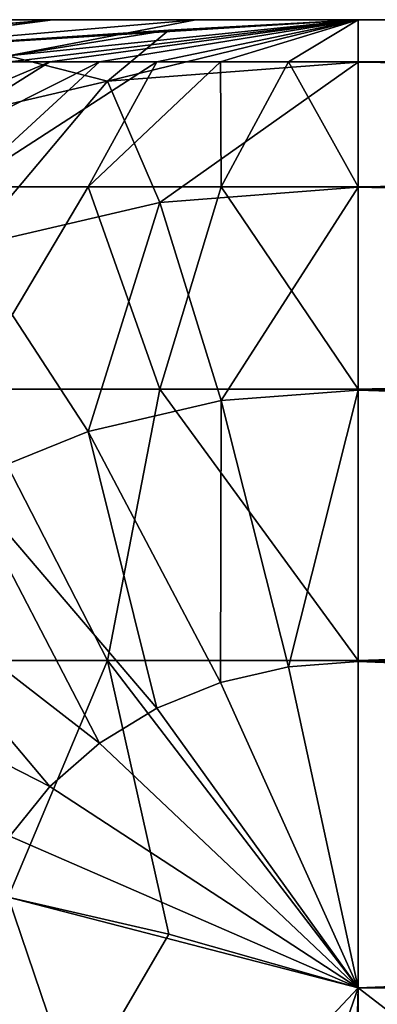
# Model space of a CAD drawing. Header units: millimetres. Extents: x -168 to 168, y -6 to 84.
# Tile 86 of 256: x -166.503 to -166.318, y 59.322 to 59.83. Entities that reach past the tile are written whole.
import ezdxf

# ---------------------------------------------------------------- set-up
doc = ezdxf.new("R2010")
doc.units = ezdxf.units.MM
doc.header["$LTSCALE"] = 65.185185
for name, color, linetype in [('687', 7, 'CONTINUOUS'), ('688', 7, 'CONTINUOUS'), ('689', 7, 'CONTINUOUS'), ('691', 7, 'CONTINUOUS'), ('692', 7, 'CONTINUOUS'), ('700', 7, 'CONTINUOUS'), ('701', 7, 'CONTINUOUS'), ('702', 7, 'CONTINUOUS'), ('711', 7, 'CONTINUOUS'), ('712', 7, 'CONTINUOUS'), ('721', 7, 'CONTINUOUS'), ('722', 7, 'CONTINUOUS'), ('723', 7, 'CONTINUOUS'), ('725', 7, 'CONTINUOUS'), ('726', 7, 'CONTINUOUS'), ('734', 7, 'CONTINUOUS'), ('735', 7, 'CONTINUOUS'), ('736', 7, 'CONTINUOUS'), ('745', 7, 'CONTINUOUS'), ('746', 7, 'CONTINUOUS')]:
    doc.layers.add(name, color=color, linetype=linetype)

msp = doc.modelspace()

# ---------------------------------------------------------------- linework, layer by layer
at = {"layer": '687', "linetype": 'Continuous'}
for points in [[(-162, 59.80827, -102.86947), (-162, 59.83013, -103.07735), (-166.32814, 59.80841, -102.87005), (-162, 59.80827, -102.86947)], [(-166.32814, 59.80841, -102.87005), (-162, 59.83013, -103.07735), (-166.32814, 59.83013, -103.07735), (-166.32814, 59.80841, -102.87005)], [(-166.32814, 59.74384, -102.671), (-162, 59.80827, -102.86947), (-166.32814, 59.80841, -102.87005), (-166.32814, 59.74384, -102.671)], [(-162, 59.74365, -102.67057), (-162, 59.80827, -102.86947), (-166.32814, 59.74384, -102.671), (-162, 59.74365, -102.67057)], [(-166.32814, 59.63927, -102.48973), (-162, 59.74365, -102.67057), (-166.32814, 59.74384, -102.671), (-166.32814, 59.63927, -102.48973)], [(-162, 59.63917, -102.48961), (-162, 59.74365, -102.67057), (-166.32814, 59.63927, -102.48973), (-162, 59.63917, -102.48961)], [(-166.32814, 59.49926, -102.33421), (-162, 59.63917, -102.48961), (-166.32814, 59.63927, -102.48973), (-166.32814, 59.49926, -102.33421)], [(-162, 59.49923, -102.33419), (-162, 59.63917, -102.48961), (-166.32814, 59.49926, -102.33421), (-162, 59.49923, -102.33419)], [(-166.32814, 59.33013, -102.21132), (-162, 59.49923, -102.33419), (-166.32814, 59.49926, -102.33421), (-166.32814, 59.33013, -102.21132)], [(-162, 59.33013, -102.21132), (-162, 59.49923, -102.33419), (-166.32814, 59.33013, -102.21132), (-162, 59.33013, -102.21132)]]:
    msp.add_3dface(points, dxfattribs=at)
at = {"layer": '688', "linetype": 'Continuous'}
for points in [[(-166.54722, 59.83013, -104.1465), (-166.48652, 59.83013, -103.70732), (-166.54604, 59.83013, -105.86463), (-166.54722, 59.83013, -104.1465)], [(-166.54604, 59.83013, -105.86463), (-166.48652, 59.83013, -103.70732), (-166.48588, 59.83013, -106.29635), (-166.54604, 59.83013, -105.86463)], [(-166.48652, 59.83013, -103.70732), (-166.41199, 59.83013, -103.35547), (-166.48588, 59.83013, -106.29635), (-166.48652, 59.83013, -103.70732)], [(-166.48588, 59.83013, -106.29635), (-166.41199, 59.83013, -103.35547), (-166.41195, 59.83013, -106.64467), (-166.48588, 59.83013, -106.29635)], [(-166.41199, 59.83013, -103.35547), (-166.32814, 59.83013, -103.07735), (-166.41195, 59.83013, -106.64467), (-166.41199, 59.83013, -103.35547)], [(-166.41195, 59.83013, -106.64467), (-166.32814, 59.83013, -103.07735), (-166.32814, 59.83013, -106.92265), (-166.41195, 59.83013, -106.64467)], [(-162, 59.83013, -103.07735), (-162, 59.83013, -106.92265), (-166.32814, 59.83013, -106.92265), (-162, 59.83013, -103.07735)], [(-166.32814, 59.83013, -103.07735), (-162, 59.83013, -103.07735), (-166.32814, 59.83013, -106.92265), (-166.32814, 59.83013, -103.07735)]]:
    msp.add_3dface(points, dxfattribs=at)
at = {"layer": '689', "linetype": 'Continuous'}
for points in [[(-166.54604, 59.83013, -105.86463), (-166.48588, 59.83013, -106.29635), (-166.70739, 59.81153, -106.12429), (-166.54604, 59.83013, -105.86463)], [(-166.70739, 59.81153, -106.12429), (-166.48588, 59.83013, -106.29635), (-166.6283, 59.81153, -106.56473), (-166.70739, 59.81153, -106.12429)], [(-166.48652, 59.83013, -103.70732), (-166.54722, 59.83013, -104.1465), (-166.70739, 59.81153, -103.87572), (-166.48652, 59.83013, -103.70732)], [(-166.6283, 59.81153, -103.43527), (-166.48652, 59.83013, -103.70732), (-166.70739, 59.81153, -103.87572), (-166.6283, 59.81153, -103.43527)], [(-166.48588, 59.83013, -106.29635), (-166.41195, 59.83013, -106.64467), (-166.6283, 59.81153, -106.56473), (-166.48588, 59.83013, -106.29635)], [(-166.41195, 59.83013, -106.64467), (-166.32814, 59.83013, -106.92265), (-166.6283, 59.81153, -106.56473), (-166.41195, 59.83013, -106.64467)], [(-166.6283, 59.81153, -106.56473), (-166.32814, 59.83013, -106.92265), (-166.42599, 59.8247, -106.95787), (-166.6283, 59.81153, -106.56473)], [(-166.41199, 59.83013, -103.35547), (-166.48652, 59.83013, -103.70732), (-166.6283, 59.81153, -103.43527), (-166.41199, 59.83013, -103.35547)], [(-166.50889, 59.81151, -103.01241), (-166.41199, 59.83013, -103.35547), (-166.6283, 59.81153, -103.43527), (-166.50889, 59.81151, -103.01241)], [(-166.32814, 59.83013, -103.07735), (-166.41199, 59.83013, -103.35547), (-166.50889, 59.81151, -103.01241), (-166.32814, 59.83013, -103.07735)], [(-166.50894, 59.8115, -106.98757), (-166.6283, 59.81153, -106.56473), (-166.42599, 59.8247, -106.95787), (-166.50894, 59.8115, -106.98757)]]:
    msp.add_3dface(points, dxfattribs=at)
at = {"layer": '691', "linetype": 'Continuous'}
for points in [[(-166.6283, 59.01086, -107.95153), (-166.50889, 59.37706, -107.74008), (-166.41169, 59.09027, -107.92716), (-166.6283, 59.01086, -107.95153)], [(-166.50889, 59.37706, -107.74008), (-166.32814, 59.33013, -107.78868), (-166.41169, 59.09027, -107.92716), (-166.50889, 59.37706, -107.74008)]]:
    msp.add_3dface(points, dxfattribs=at)
at = {"layer": '692', "linetype": 'Continuous'}
for points in [[(-166.32814, 59.33013, -107.78868), (-166.32814, 56, -109.71132), (-166.41176, 56.24008, -109.57272), (-166.32814, 59.33013, -107.78868)], [(-166.32814, 59.33013, -107.78868), (-166.41176, 56.24008, -109.57272), (-166.41169, 59.09027, -107.92716), (-166.32814, 59.33013, -107.78868)], [(-162, 59.33013, -107.78868), (-162, 56, -109.71132), (-166.32814, 56, -109.71132), (-162, 59.33013, -107.78868)], [(-166.32814, 59.33013, -107.78868), (-162, 59.33013, -107.78868), (-166.32814, 56, -109.71132), (-166.32814, 59.33013, -107.78868)]]:
    msp.add_3dface(points, dxfattribs=at)
at = {"layer": '700', "linetype": 'Continuous'}
for points in [[(-166.32814, 56, -100.28868), (-166.32814, 59.33013, -102.21132), (-166.41138, 59.09134, -102.07346), (-166.32814, 56, -100.28868)], [(-162, 56, -100.28868), (-162, 59.33013, -102.21132), (-166.32814, 59.33013, -102.21132), (-162, 56, -100.28868)], [(-162, 56, -100.28868), (-166.32814, 59.33013, -102.21132), (-166.32814, 56, -100.28868), (-162, 56, -100.28868)]]:
    msp.add_3dface(points, dxfattribs=at)
at = {"layer": '701', "linetype": 'Continuous'}
for points in [[(-166.50895, 59.37704, -102.25992), (-166.62832, 59.01086, -102.04848), (-166.42599, 59.35791, -102.23363), (-166.50895, 59.37704, -102.25992)], [(-166.62832, 59.01086, -102.04848), (-166.32814, 59.33013, -102.21132), (-166.42599, 59.35791, -102.23363), (-166.62832, 59.01086, -102.04848)], [(-166.41138, 59.09134, -102.07346), (-166.32814, 59.33013, -102.21132), (-166.62832, 59.01086, -102.04848), (-166.41138, 59.09134, -102.07346)]]:
    msp.add_3dface(points, dxfattribs=at)
at = {"layer": '702', "linetype": 'Continuous'}
for points in [[(-166.32814, 59.83013, -103.07735), (-166.50889, 59.81151, -103.01241), (-166.50803, 59.80841, -102.97434), (-166.32814, 59.83013, -103.07735)], [(-166.48733, 59.80841, -102.94457), (-166.32814, 59.83013, -103.07735), (-166.50803, 59.80841, -102.97434), (-166.48733, 59.80841, -102.94457)], [(-166.46176, 59.80841, -102.91887), (-166.32814, 59.83013, -103.07735), (-166.48733, 59.80841, -102.94457), (-166.46176, 59.80841, -102.91887)], [(-166.43211, 59.80841, -102.89801), (-166.32814, 59.83013, -103.07735), (-166.46176, 59.80841, -102.91887), (-166.43211, 59.80841, -102.89801)], [(-166.39927, 59.80841, -102.88264), (-166.32814, 59.83013, -103.07735), (-166.43211, 59.80841, -102.89801), (-166.39927, 59.80841, -102.88264)], [(-166.36426, 59.80841, -102.87322), (-166.32814, 59.83013, -103.07735), (-166.39927, 59.80841, -102.88264), (-166.36426, 59.80841, -102.87322)], [(-166.32814, 59.80841, -102.87005), (-166.32814, 59.83013, -103.07735), (-166.36426, 59.80841, -102.87322), (-166.32814, 59.80841, -102.87005)], [(-166.48733, 59.80841, -102.94457), (-166.50803, 59.80841, -102.97434), (-166.6402, 59.74384, -102.81708), (-166.48733, 59.80841, -102.94457)], [(-166.59008, 59.74384, -102.76669), (-166.48733, 59.80841, -102.94457), (-166.6402, 59.74384, -102.81708), (-166.59008, 59.74384, -102.76669)], [(-166.46176, 59.80841, -102.91887), (-166.48733, 59.80841, -102.94457), (-166.59008, 59.74384, -102.76669), (-166.46176, 59.80841, -102.91887)], [(-166.53194, 59.74384, -102.7258), (-166.46176, 59.80841, -102.91887), (-166.59008, 59.74384, -102.76669), (-166.53194, 59.74384, -102.7258)], [(-166.46757, 59.74384, -102.69567), (-166.43211, 59.80841, -102.89801), (-166.53194, 59.74384, -102.7258), (-166.46757, 59.74384, -102.69567)], [(-166.43211, 59.80841, -102.89801), (-166.46176, 59.80841, -102.91887), (-166.53194, 59.74384, -102.7258), (-166.43211, 59.80841, -102.89801)], [(-166.39894, 59.74384, -102.67721), (-166.39927, 59.80841, -102.88264), (-166.46757, 59.74384, -102.69567), (-166.39894, 59.74384, -102.67721)], [(-166.39927, 59.80841, -102.88264), (-166.43211, 59.80841, -102.89801), (-166.46757, 59.74384, -102.69567), (-166.39927, 59.80841, -102.88264)], [(-166.36426, 59.80841, -102.87322), (-166.39927, 59.80841, -102.88264), (-166.39894, 59.74384, -102.67721), (-166.36426, 59.80841, -102.87322)], [(-166.32814, 59.74384, -102.671), (-166.36426, 59.80841, -102.87322), (-166.39894, 59.74384, -102.67721), (-166.32814, 59.74384, -102.671)], [(-166.32814, 59.74384, -102.671), (-166.32814, 59.80841, -102.87005), (-166.36426, 59.80841, -102.87322), (-166.32814, 59.74384, -102.671)], [(-166.46757, 59.74384, -102.69567), (-166.53194, 59.74384, -102.7258), (-166.52977, 59.63927, -102.52541), (-166.46757, 59.74384, -102.69567)], [(-166.43052, 59.63927, -102.49872), (-166.46757, 59.74384, -102.69567), (-166.52977, 59.63927, -102.52541), (-166.43052, 59.63927, -102.49872)], [(-166.39894, 59.74384, -102.67721), (-166.46757, 59.74384, -102.69567), (-166.43052, 59.63927, -102.49872), (-166.39894, 59.74384, -102.67721)], [(-166.32814, 59.63927, -102.48973), (-166.39894, 59.74384, -102.67721), (-166.43052, 59.63927, -102.49872), (-166.32814, 59.63927, -102.48973)], [(-166.32814, 59.63927, -102.48973), (-166.32814, 59.74384, -102.671), (-166.39894, 59.74384, -102.67721), (-166.32814, 59.63927, -102.48973)], [(-166.45762, 59.49926, -102.34557), (-166.52977, 59.63927, -102.52541), (-166.58314, 59.49926, -102.37933), (-166.45762, 59.49926, -102.34557)], [(-166.43052, 59.63927, -102.49872), (-166.52977, 59.63927, -102.52541), (-166.45762, 59.49926, -102.34557), (-166.43052, 59.63927, -102.49872)], [(-166.32814, 59.49926, -102.33421), (-166.43052, 59.63927, -102.49872), (-166.45762, 59.49926, -102.34557), (-166.32814, 59.49926, -102.33421)], [(-166.32814, 59.49926, -102.33421), (-166.32814, 59.63927, -102.48973), (-166.43052, 59.63927, -102.49872), (-166.32814, 59.49926, -102.33421)], [(-166.50895, 59.37704, -102.25992), (-166.45762, 59.49926, -102.34557), (-166.58314, 59.49926, -102.37933), (-166.50895, 59.37704, -102.25992)], [(-166.50895, 59.37704, -102.25992), (-166.42599, 59.35791, -102.23363), (-166.45762, 59.49926, -102.34557), (-166.50895, 59.37704, -102.25992)], [(-166.42599, 59.35791, -102.23363), (-166.32814, 59.33013, -102.21132), (-166.45762, 59.49926, -102.34557), (-166.42599, 59.35791, -102.23363)], [(-166.32814, 59.33013, -102.21132), (-166.32814, 59.49926, -102.33421), (-166.45762, 59.49926, -102.34557), (-166.32814, 59.33013, -102.21132)]]:
    msp.add_3dface(points, dxfattribs=at)
at = {"layer": '711', "linetype": 'Continuous'}
for points in [[(-166.32814, 59.83013, -106.92265), (-162, 59.80827, -107.13053), (-166.32814, 59.80827, -107.13056), (-166.32814, 59.83013, -106.92265)], [(-162, 59.83013, -106.92265), (-162, 59.80827, -107.13053), (-166.32814, 59.83013, -106.92265), (-162, 59.83013, -106.92265)], [(-166.32814, 59.80827, -107.13056), (-162, 59.74365, -107.32943), (-166.32814, 59.74359, -107.32958), (-166.32814, 59.80827, -107.13056)], [(-162, 59.80827, -107.13053), (-162, 59.74365, -107.32943), (-166.32814, 59.80827, -107.13056), (-162, 59.80827, -107.13053)], [(-162, 59.74365, -107.32943), (-162, 59.63917, -107.51039), (-166.32814, 59.74359, -107.32958), (-162, 59.74365, -107.32943)], [(-166.32814, 59.74359, -107.32958), (-162, 59.63917, -107.51039), (-166.32814, 59.6389, -107.51077), (-166.32814, 59.74359, -107.32958)], [(-162, 59.63917, -107.51039), (-162, 59.49923, -107.66581), (-166.32814, 59.6389, -107.51077), (-162, 59.63917, -107.51039)], [(-166.32814, 59.6389, -107.51077), (-162, 59.49923, -107.66581), (-166.32814, 59.49879, -107.66621), (-166.32814, 59.6389, -107.51077)], [(-162, 59.49923, -107.66581), (-162, 59.33013, -107.78868), (-166.32814, 59.49879, -107.66621), (-162, 59.49923, -107.66581)], [(-162, 59.33013, -107.78868), (-166.32814, 59.33013, -107.78868), (-166.32814, 59.49879, -107.66621), (-162, 59.33013, -107.78868)]]:
    msp.add_3dface(points, dxfattribs=at)
at = {"layer": '712', "linetype": 'Continuous'}
for points in [[(-166.42599, 59.8247, -106.95787), (-166.32814, 59.83013, -106.92265), (-166.45762, 59.79843, -107.13625), (-166.42599, 59.8247, -106.95787)], [(-166.32814, 59.83013, -106.92265), (-166.32814, 59.80827, -107.13056), (-166.45762, 59.79843, -107.13625), (-166.32814, 59.83013, -106.92265)], [(-166.50894, 59.8115, -106.98757), (-166.42599, 59.8247, -106.95787), (-166.45762, 59.79843, -107.13625), (-166.50894, 59.8115, -106.98757)], [(-166.50894, 59.8115, -106.98757), (-166.45762, 59.79843, -107.13625), (-166.58314, 59.7692, -107.15312), (-166.50894, 59.8115, -106.98757)], [(-166.32814, 59.80827, -107.13056), (-166.43052, 59.7358, -107.33407), (-166.45762, 59.79843, -107.13625), (-166.32814, 59.80827, -107.13056)], [(-166.32814, 59.80827, -107.13056), (-166.32814, 59.74359, -107.32958), (-166.43052, 59.7358, -107.33407), (-166.32814, 59.80827, -107.13056)], [(-166.45762, 59.79843, -107.13625), (-166.52977, 59.71269, -107.34742), (-166.58314, 59.7692, -107.15312), (-166.45762, 59.79843, -107.13625)], [(-166.43052, 59.7358, -107.33407), (-166.52977, 59.71269, -107.34742), (-166.45762, 59.79843, -107.13625), (-166.43052, 59.7358, -107.33407)], [(-166.32814, 59.74359, -107.32958), (-166.39894, 59.63351, -107.51388), (-166.43052, 59.7358, -107.33407), (-166.32814, 59.74359, -107.32958)], [(-166.32814, 59.74359, -107.32958), (-166.32814, 59.6389, -107.51077), (-166.39894, 59.63351, -107.51388), (-166.32814, 59.74359, -107.32958)], [(-166.43052, 59.7358, -107.33407), (-166.46757, 59.61753, -107.52311), (-166.52977, 59.71269, -107.34742), (-166.43052, 59.7358, -107.33407)], [(-166.39894, 59.63351, -107.51388), (-166.46757, 59.61753, -107.52311), (-166.43052, 59.7358, -107.33407), (-166.39894, 59.63351, -107.51388)], [(-166.46757, 59.61753, -107.52311), (-166.53194, 59.59144, -107.53818), (-166.52977, 59.71269, -107.34742), (-166.46757, 59.61753, -107.52311)], [(-166.32814, 59.6389, -107.51077), (-166.36426, 59.49604, -107.6678), (-166.39894, 59.63351, -107.51388), (-166.32814, 59.6389, -107.51077)], [(-166.32814, 59.6389, -107.51077), (-166.32814, 59.49879, -107.66621), (-166.36426, 59.49604, -107.6678), (-166.32814, 59.6389, -107.51077)], [(-166.39894, 59.63351, -107.51388), (-166.39927, 59.48789, -107.67251), (-166.46757, 59.61753, -107.52311), (-166.39894, 59.63351, -107.51388)], [(-166.36426, 59.49604, -107.6678), (-166.39927, 59.48789, -107.67251), (-166.39894, 59.63351, -107.51388), (-166.36426, 59.49604, -107.6678)], [(-166.46757, 59.61753, -107.52311), (-166.43211, 59.47458, -107.68019), (-166.53194, 59.59144, -107.53818), (-166.46757, 59.61753, -107.52311)], [(-166.39927, 59.48789, -107.67251), (-166.43211, 59.47458, -107.68019), (-166.46757, 59.61753, -107.52311), (-166.39927, 59.48789, -107.67251)], [(-166.53194, 59.59144, -107.53818), (-166.46176, 59.45652, -107.69062), (-166.59008, 59.55603, -107.55862), (-166.53194, 59.59144, -107.53818)], [(-166.43211, 59.47458, -107.68019), (-166.46176, 59.45652, -107.69062), (-166.53194, 59.59144, -107.53818), (-166.43211, 59.47458, -107.68019)], [(-166.59008, 59.55603, -107.55862), (-166.48733, 59.43425, -107.70348), (-166.6402, 59.51239, -107.58381), (-166.59008, 59.55603, -107.55862)], [(-166.46176, 59.45652, -107.69062), (-166.48733, 59.43425, -107.70348), (-166.59008, 59.55603, -107.55862), (-166.46176, 59.45652, -107.69062)], [(-166.48733, 59.43425, -107.70348), (-166.50803, 59.40847, -107.71836), (-166.6402, 59.51239, -107.58381), (-166.48733, 59.43425, -107.70348)], [(-166.36426, 59.49604, -107.6678), (-166.32814, 59.33013, -107.78868), (-166.39927, 59.48789, -107.67251), (-166.36426, 59.49604, -107.6678)], [(-166.32814, 59.49879, -107.66621), (-166.32814, 59.33013, -107.78868), (-166.36426, 59.49604, -107.6678), (-166.32814, 59.49879, -107.66621)], [(-166.39927, 59.48789, -107.67251), (-166.32814, 59.33013, -107.78868), (-166.43211, 59.47458, -107.68019), (-166.39927, 59.48789, -107.67251)], [(-166.43211, 59.47458, -107.68019), (-166.32814, 59.33013, -107.78868), (-166.46176, 59.45652, -107.69062), (-166.43211, 59.47458, -107.68019)], [(-166.46176, 59.45652, -107.69062), (-166.32814, 59.33013, -107.78868), (-166.48733, 59.43425, -107.70348), (-166.46176, 59.45652, -107.69062)], [(-166.48733, 59.43425, -107.70348), (-166.32814, 59.33013, -107.78868), (-166.50803, 59.40847, -107.71836), (-166.48733, 59.43425, -107.70348)], [(-166.32814, 59.33013, -107.78868), (-166.50889, 59.37706, -107.74008), (-166.50803, 59.40847, -107.71836), (-166.32814, 59.33013, -107.78868)]]:
    msp.add_3dface(points, dxfattribs=at)
at = {"layer": '721', "linetype": 'Continuous'}
for points in [[(-162, 59.80827, 107.13053), (-162, 59.83013, 106.92265), (-166.32814, 59.80841, 107.12995), (-162, 59.80827, 107.13053)], [(-166.32814, 59.80841, 107.12995), (-162, 59.83013, 106.92265), (-166.32814, 59.83013, 106.92265), (-166.32814, 59.80841, 107.12995)], [(-166.32814, 59.74384, 107.329), (-162, 59.80827, 107.13053), (-166.32814, 59.80841, 107.12995), (-166.32814, 59.74384, 107.329)], [(-162, 59.74365, 107.32943), (-162, 59.80827, 107.13053), (-166.32814, 59.74384, 107.329), (-162, 59.74365, 107.32943)], [(-166.32814, 59.63927, 107.51027), (-162, 59.74365, 107.32943), (-166.32814, 59.74384, 107.329), (-166.32814, 59.63927, 107.51027)], [(-162, 59.63917, 107.51039), (-162, 59.74365, 107.32943), (-166.32814, 59.63927, 107.51027), (-162, 59.63917, 107.51039)], [(-166.32814, 59.49926, 107.66579), (-162, 59.63917, 107.51039), (-166.32814, 59.63927, 107.51027), (-166.32814, 59.49926, 107.66579)], [(-162, 59.49923, 107.66581), (-162, 59.63917, 107.51039), (-166.32814, 59.49926, 107.66579), (-162, 59.49923, 107.66581)], [(-166.32814, 59.33013, 107.78868), (-162, 59.49923, 107.66581), (-166.32814, 59.49926, 107.66579), (-166.32814, 59.33013, 107.78868)], [(-162, 59.33013, 107.78868), (-162, 59.49923, 107.66581), (-166.32814, 59.33013, 107.78868), (-162, 59.33013, 107.78868)]]:
    msp.add_3dface(points, dxfattribs=at)
at = {"layer": '722', "linetype": 'Continuous'}
for points in [[(-166.54722, 59.83013, 105.8535), (-166.48652, 59.83013, 106.29268), (-166.54604, 59.83013, 104.13537), (-166.54722, 59.83013, 105.8535)], [(-166.54604, 59.83013, 104.13537), (-166.48652, 59.83013, 106.29268), (-166.48588, 59.83013, 103.70365), (-166.54604, 59.83013, 104.13537)], [(-166.48652, 59.83013, 106.29268), (-166.41199, 59.83013, 106.64453), (-166.48588, 59.83013, 103.70365), (-166.48652, 59.83013, 106.29268)], [(-166.48588, 59.83013, 103.70365), (-166.41199, 59.83013, 106.64453), (-166.41195, 59.83013, 103.35533), (-166.48588, 59.83013, 103.70365)], [(-166.41199, 59.83013, 106.64453), (-166.32814, 59.83013, 106.92265), (-166.41195, 59.83013, 103.35533), (-166.41199, 59.83013, 106.64453)], [(-166.41195, 59.83013, 103.35533), (-166.32814, 59.83013, 106.92265), (-166.32814, 59.83013, 103.07735), (-166.41195, 59.83013, 103.35533)], [(-162, 59.83013, 106.92265), (-162, 59.83013, 103.07735), (-166.32814, 59.83013, 103.07735), (-162, 59.83013, 106.92265)], [(-166.32814, 59.83013, 106.92265), (-162, 59.83013, 106.92265), (-166.32814, 59.83013, 103.07735), (-166.32814, 59.83013, 106.92265)]]:
    msp.add_3dface(points, dxfattribs=at)
at = {"layer": '723', "linetype": 'Continuous'}
for points in [[(-166.54604, 59.83013, 104.13537), (-166.48588, 59.83013, 103.70365), (-166.70739, 59.81153, 103.87571), (-166.54604, 59.83013, 104.13537)], [(-166.70739, 59.81153, 103.87571), (-166.48588, 59.83013, 103.70365), (-166.6283, 59.81153, 103.43527), (-166.70739, 59.81153, 103.87571)], [(-166.48652, 59.83013, 106.29268), (-166.54722, 59.83013, 105.8535), (-166.70739, 59.81153, 106.12428), (-166.48652, 59.83013, 106.29268)], [(-166.6283, 59.81153, 106.56473), (-166.48652, 59.83013, 106.29268), (-166.70739, 59.81153, 106.12428), (-166.6283, 59.81153, 106.56473)], [(-166.48588, 59.83013, 103.70365), (-166.41195, 59.83013, 103.35533), (-166.6283, 59.81153, 103.43527), (-166.48588, 59.83013, 103.70365)], [(-166.41195, 59.83013, 103.35533), (-166.32814, 59.83013, 103.07735), (-166.6283, 59.81153, 103.43527), (-166.41195, 59.83013, 103.35533)], [(-166.6283, 59.81153, 103.43527), (-166.32814, 59.83013, 103.07735), (-166.42599, 59.8247, 103.04213), (-166.6283, 59.81153, 103.43527)], [(-166.41199, 59.83013, 106.64453), (-166.48652, 59.83013, 106.29268), (-166.6283, 59.81153, 106.56473), (-166.41199, 59.83013, 106.64453)], [(-166.50889, 59.81151, 106.98759), (-166.41199, 59.83013, 106.64453), (-166.6283, 59.81153, 106.56473), (-166.50889, 59.81151, 106.98759)], [(-166.32814, 59.83013, 106.92265), (-166.41199, 59.83013, 106.64453), (-166.50889, 59.81151, 106.98759), (-166.32814, 59.83013, 106.92265)], [(-166.50894, 59.8115, 103.01243), (-166.6283, 59.81153, 103.43527), (-166.42599, 59.8247, 103.04213), (-166.50894, 59.8115, 103.01243)]]:
    msp.add_3dface(points, dxfattribs=at)
at = {"layer": '725', "linetype": 'Continuous'}
for points in [[(-166.6283, 59.01086, 102.04847), (-166.50889, 59.37706, 102.25992), (-166.41169, 59.09027, 102.07284), (-166.6283, 59.01086, 102.04847)], [(-166.50889, 59.37706, 102.25992), (-166.32814, 59.33013, 102.21132), (-166.41169, 59.09027, 102.07284), (-166.50889, 59.37706, 102.25992)]]:
    msp.add_3dface(points, dxfattribs=at)
at = {"layer": '726', "linetype": 'Continuous'}
for points in [[(-166.32814, 59.33013, 102.21132), (-166.32814, 56, 100.28868), (-166.41176, 56.24008, 100.42728), (-166.32814, 59.33013, 102.21132)], [(-166.32814, 59.33013, 102.21132), (-166.41176, 56.24008, 100.42728), (-166.41169, 59.09027, 102.07284), (-166.32814, 59.33013, 102.21132)], [(-162, 59.33013, 102.21132), (-162, 56, 100.28868), (-166.32814, 56, 100.28868), (-162, 59.33013, 102.21132)], [(-166.32814, 59.33013, 102.21132), (-162, 59.33013, 102.21132), (-166.32814, 56, 100.28868), (-166.32814, 59.33013, 102.21132)]]:
    msp.add_3dface(points, dxfattribs=at)
at = {"layer": '734', "linetype": 'Continuous'}
for points in [[(-166.32814, 56, 109.71132), (-166.32814, 59.33013, 107.78868), (-166.41138, 59.09134, 107.92654), (-166.32814, 56, 109.71132)], [(-162, 56, 109.71132), (-162, 59.33013, 107.78868), (-166.32814, 59.33013, 107.78868), (-162, 56, 109.71132)], [(-162, 56, 109.71132), (-166.32814, 59.33013, 107.78868), (-166.32814, 56, 109.71132), (-162, 56, 109.71132)]]:
    msp.add_3dface(points, dxfattribs=at)
at = {"layer": '735', "linetype": 'Continuous'}
for points in [[(-166.50895, 59.37704, 107.74008), (-166.62832, 59.01086, 107.95152), (-166.42599, 59.35791, 107.76637), (-166.50895, 59.37704, 107.74008)], [(-166.62832, 59.01086, 107.95152), (-166.32814, 59.33013, 107.78868), (-166.42599, 59.35791, 107.76637), (-166.62832, 59.01086, 107.95152)], [(-166.41138, 59.09134, 107.92654), (-166.32814, 59.33013, 107.78868), (-166.62832, 59.01086, 107.95152), (-166.41138, 59.09134, 107.92654)]]:
    msp.add_3dface(points, dxfattribs=at)
at = {"layer": '736', "linetype": 'Continuous'}
for points in [[(-166.32814, 59.83013, 106.92265), (-166.50889, 59.81151, 106.98759), (-166.50803, 59.80841, 107.02566), (-166.32814, 59.83013, 106.92265)], [(-166.48733, 59.80841, 107.05543), (-166.32814, 59.83013, 106.92265), (-166.50803, 59.80841, 107.02566), (-166.48733, 59.80841, 107.05543)], [(-166.46176, 59.80841, 107.08113), (-166.32814, 59.83013, 106.92265), (-166.48733, 59.80841, 107.05543), (-166.46176, 59.80841, 107.08113)], [(-166.43211, 59.80841, 107.10199), (-166.32814, 59.83013, 106.92265), (-166.46176, 59.80841, 107.08113), (-166.43211, 59.80841, 107.10199)], [(-166.39927, 59.80841, 107.11736), (-166.32814, 59.83013, 106.92265), (-166.43211, 59.80841, 107.10199), (-166.39927, 59.80841, 107.11736)], [(-166.36426, 59.80841, 107.12678), (-166.32814, 59.83013, 106.92265), (-166.39927, 59.80841, 107.11736), (-166.36426, 59.80841, 107.12678)], [(-166.32814, 59.80841, 107.12995), (-166.32814, 59.83013, 106.92265), (-166.36426, 59.80841, 107.12678), (-166.32814, 59.80841, 107.12995)], [(-166.48733, 59.80841, 107.05543), (-166.50803, 59.80841, 107.02566), (-166.6402, 59.74384, 107.18292), (-166.48733, 59.80841, 107.05543)], [(-166.59008, 59.74384, 107.23331), (-166.48733, 59.80841, 107.05543), (-166.6402, 59.74384, 107.18292), (-166.59008, 59.74384, 107.23331)], [(-166.46176, 59.80841, 107.08113), (-166.48733, 59.80841, 107.05543), (-166.59008, 59.74384, 107.23331), (-166.46176, 59.80841, 107.08113)], [(-166.53194, 59.74384, 107.2742), (-166.46176, 59.80841, 107.08113), (-166.59008, 59.74384, 107.23331), (-166.53194, 59.74384, 107.2742)], [(-166.46757, 59.74384, 107.30433), (-166.43211, 59.80841, 107.10199), (-166.53194, 59.74384, 107.2742), (-166.46757, 59.74384, 107.30433)], [(-166.43211, 59.80841, 107.10199), (-166.46176, 59.80841, 107.08113), (-166.53194, 59.74384, 107.2742), (-166.43211, 59.80841, 107.10199)], [(-166.39894, 59.74384, 107.32279), (-166.39927, 59.80841, 107.11736), (-166.46757, 59.74384, 107.30433), (-166.39894, 59.74384, 107.32279)], [(-166.39927, 59.80841, 107.11736), (-166.43211, 59.80841, 107.10199), (-166.46757, 59.74384, 107.30433), (-166.39927, 59.80841, 107.11736)], [(-166.36426, 59.80841, 107.12678), (-166.39927, 59.80841, 107.11736), (-166.39894, 59.74384, 107.32279), (-166.36426, 59.80841, 107.12678)], [(-166.32814, 59.74384, 107.329), (-166.36426, 59.80841, 107.12678), (-166.39894, 59.74384, 107.32279), (-166.32814, 59.74384, 107.329)], [(-166.32814, 59.74384, 107.329), (-166.32814, 59.80841, 107.12995), (-166.36426, 59.80841, 107.12678), (-166.32814, 59.74384, 107.329)], [(-166.46757, 59.74384, 107.30433), (-166.53194, 59.74384, 107.2742), (-166.52977, 59.63927, 107.47459), (-166.46757, 59.74384, 107.30433)], [(-166.43052, 59.63927, 107.50128), (-166.46757, 59.74384, 107.30433), (-166.52977, 59.63927, 107.47459), (-166.43052, 59.63927, 107.50128)], [(-166.39894, 59.74384, 107.32279), (-166.46757, 59.74384, 107.30433), (-166.43052, 59.63927, 107.50128), (-166.39894, 59.74384, 107.32279)], [(-166.32814, 59.63927, 107.51027), (-166.39894, 59.74384, 107.32279), (-166.43052, 59.63927, 107.50128), (-166.32814, 59.63927, 107.51027)], [(-166.32814, 59.63927, 107.51027), (-166.32814, 59.74384, 107.329), (-166.39894, 59.74384, 107.32279), (-166.32814, 59.63927, 107.51027)], [(-166.45762, 59.49926, 107.65443), (-166.52977, 59.63927, 107.47459), (-166.58314, 59.49926, 107.62067), (-166.45762, 59.49926, 107.65443)], [(-166.43052, 59.63927, 107.50128), (-166.52977, 59.63927, 107.47459), (-166.45762, 59.49926, 107.65443), (-166.43052, 59.63927, 107.50128)], [(-166.32814, 59.49926, 107.66579), (-166.43052, 59.63927, 107.50128), (-166.45762, 59.49926, 107.65443), (-166.32814, 59.49926, 107.66579)], [(-166.32814, 59.49926, 107.66579), (-166.32814, 59.63927, 107.51027), (-166.43052, 59.63927, 107.50128), (-166.32814, 59.49926, 107.66579)], [(-166.50895, 59.37704, 107.74008), (-166.45762, 59.49926, 107.65443), (-166.58314, 59.49926, 107.62067), (-166.50895, 59.37704, 107.74008)], [(-166.50895, 59.37704, 107.74008), (-166.42599, 59.35791, 107.76637), (-166.45762, 59.49926, 107.65443), (-166.50895, 59.37704, 107.74008)], [(-166.42599, 59.35791, 107.76637), (-166.32814, 59.33013, 107.78868), (-166.45762, 59.49926, 107.65443), (-166.42599, 59.35791, 107.76637)], [(-166.32814, 59.33013, 107.78868), (-166.32814, 59.49926, 107.66579), (-166.45762, 59.49926, 107.65443), (-166.32814, 59.33013, 107.78868)]]:
    msp.add_3dface(points, dxfattribs=at)
at = {"layer": '745', "linetype": 'Continuous'}
for points in [[(-166.32814, 59.83013, 103.07735), (-162, 59.80827, 102.86947), (-166.32814, 59.80827, 102.86944), (-166.32814, 59.83013, 103.07735)], [(-162, 59.83013, 103.07735), (-162, 59.80827, 102.86947), (-166.32814, 59.83013, 103.07735), (-162, 59.83013, 103.07735)], [(-166.32814, 59.80827, 102.86944), (-162, 59.74365, 102.67057), (-166.32814, 59.74359, 102.67042), (-166.32814, 59.80827, 102.86944)], [(-162, 59.80827, 102.86947), (-162, 59.74365, 102.67057), (-166.32814, 59.80827, 102.86944), (-162, 59.80827, 102.86947)], [(-162, 59.74365, 102.67057), (-162, 59.63917, 102.48961), (-166.32814, 59.74359, 102.67042), (-162, 59.74365, 102.67057)], [(-166.32814, 59.74359, 102.67042), (-162, 59.63917, 102.48961), (-166.32814, 59.6389, 102.48923), (-166.32814, 59.74359, 102.67042)], [(-162, 59.63917, 102.48961), (-162, 59.49923, 102.33419), (-166.32814, 59.6389, 102.48923), (-162, 59.63917, 102.48961)], [(-166.32814, 59.6389, 102.48923), (-162, 59.49923, 102.33419), (-166.32814, 59.49879, 102.33379), (-166.32814, 59.6389, 102.48923)], [(-162, 59.49923, 102.33419), (-162, 59.33013, 102.21132), (-166.32814, 59.49879, 102.33379), (-162, 59.49923, 102.33419)], [(-162, 59.33013, 102.21132), (-166.32814, 59.33013, 102.21132), (-166.32814, 59.49879, 102.33379), (-162, 59.33013, 102.21132)]]:
    msp.add_3dface(points, dxfattribs=at)
at = {"layer": '746', "linetype": 'Continuous'}
for points in [[(-166.42599, 59.8247, 103.04213), (-166.32814, 59.83013, 103.07735), (-166.45762, 59.79843, 102.86375), (-166.42599, 59.8247, 103.04213)], [(-166.32814, 59.83013, 103.07735), (-166.32814, 59.80827, 102.86944), (-166.45762, 59.79843, 102.86375), (-166.32814, 59.83013, 103.07735)], [(-166.50894, 59.8115, 103.01243), (-166.42599, 59.8247, 103.04213), (-166.45762, 59.79843, 102.86375), (-166.50894, 59.8115, 103.01243)], [(-166.50894, 59.8115, 103.01243), (-166.45762, 59.79843, 102.86375), (-166.58314, 59.7692, 102.84688), (-166.50894, 59.8115, 103.01243)], [(-166.32814, 59.80827, 102.86944), (-166.43052, 59.7358, 102.66593), (-166.45762, 59.79843, 102.86375), (-166.32814, 59.80827, 102.86944)], [(-166.32814, 59.80827, 102.86944), (-166.32814, 59.74359, 102.67042), (-166.43052, 59.7358, 102.66593), (-166.32814, 59.80827, 102.86944)], [(-166.45762, 59.79843, 102.86375), (-166.52977, 59.71269, 102.65258), (-166.58314, 59.7692, 102.84688), (-166.45762, 59.79843, 102.86375)], [(-166.43052, 59.7358, 102.66593), (-166.52977, 59.71269, 102.65258), (-166.45762, 59.79843, 102.86375), (-166.43052, 59.7358, 102.66593)], [(-166.32814, 59.74359, 102.67042), (-166.39894, 59.63351, 102.48612), (-166.43052, 59.7358, 102.66593), (-166.32814, 59.74359, 102.67042)], [(-166.32814, 59.74359, 102.67042), (-166.32814, 59.6389, 102.48923), (-166.39894, 59.63351, 102.48612), (-166.32814, 59.74359, 102.67042)], [(-166.43052, 59.7358, 102.66593), (-166.46757, 59.61753, 102.47689), (-166.52977, 59.71269, 102.65258), (-166.43052, 59.7358, 102.66593)], [(-166.39894, 59.63351, 102.48612), (-166.46757, 59.61753, 102.47689), (-166.43052, 59.7358, 102.66593), (-166.39894, 59.63351, 102.48612)], [(-166.46757, 59.61753, 102.47689), (-166.53194, 59.59144, 102.46182), (-166.52977, 59.71269, 102.65258), (-166.46757, 59.61753, 102.47689)], [(-166.32814, 59.6389, 102.48923), (-166.36426, 59.49604, 102.3322), (-166.39894, 59.63351, 102.48612), (-166.32814, 59.6389, 102.48923)], [(-166.32814, 59.6389, 102.48923), (-166.32814, 59.49879, 102.33379), (-166.36426, 59.49604, 102.3322), (-166.32814, 59.6389, 102.48923)], [(-166.39894, 59.63351, 102.48612), (-166.39927, 59.48789, 102.32749), (-166.46757, 59.61753, 102.47689), (-166.39894, 59.63351, 102.48612)], [(-166.36426, 59.49604, 102.3322), (-166.39927, 59.48789, 102.32749), (-166.39894, 59.63351, 102.48612), (-166.36426, 59.49604, 102.3322)], [(-166.46757, 59.61753, 102.47689), (-166.43211, 59.47458, 102.31981), (-166.53194, 59.59144, 102.46182), (-166.46757, 59.61753, 102.47689)], [(-166.39927, 59.48789, 102.32749), (-166.43211, 59.47458, 102.31981), (-166.46757, 59.61753, 102.47689), (-166.39927, 59.48789, 102.32749)], [(-166.53194, 59.59144, 102.46182), (-166.46176, 59.45652, 102.30938), (-166.59008, 59.55603, 102.44138), (-166.53194, 59.59144, 102.46182)], [(-166.43211, 59.47458, 102.31981), (-166.46176, 59.45652, 102.30938), (-166.53194, 59.59144, 102.46182), (-166.43211, 59.47458, 102.31981)], [(-166.59008, 59.55603, 102.44138), (-166.48733, 59.43425, 102.29652), (-166.6402, 59.51239, 102.41619), (-166.59008, 59.55603, 102.44138)], [(-166.46176, 59.45652, 102.30938), (-166.48733, 59.43425, 102.29652), (-166.59008, 59.55603, 102.44138), (-166.46176, 59.45652, 102.30938)], [(-166.48733, 59.43425, 102.29652), (-166.50803, 59.40847, 102.28164), (-166.6402, 59.51239, 102.41619), (-166.48733, 59.43425, 102.29652)], [(-166.36426, 59.49604, 102.3322), (-166.32814, 59.33013, 102.21132), (-166.39927, 59.48789, 102.32749), (-166.36426, 59.49604, 102.3322)], [(-166.32814, 59.49879, 102.33379), (-166.32814, 59.33013, 102.21132), (-166.36426, 59.49604, 102.3322), (-166.32814, 59.49879, 102.33379)], [(-166.39927, 59.48789, 102.32749), (-166.32814, 59.33013, 102.21132), (-166.43211, 59.47458, 102.31981), (-166.39927, 59.48789, 102.32749)], [(-166.43211, 59.47458, 102.31981), (-166.32814, 59.33013, 102.21132), (-166.46176, 59.45652, 102.30938), (-166.43211, 59.47458, 102.31981)], [(-166.46176, 59.45652, 102.30938), (-166.32814, 59.33013, 102.21132), (-166.48733, 59.43425, 102.29652), (-166.46176, 59.45652, 102.30938)], [(-166.48733, 59.43425, 102.29652), (-166.32814, 59.33013, 102.21132), (-166.50803, 59.40847, 102.28164), (-166.48733, 59.43425, 102.29652)], [(-166.32814, 59.33013, 102.21132), (-166.50889, 59.37706, 102.25992), (-166.50803, 59.40847, 102.28164), (-166.32814, 59.33013, 102.21132)]]:
    msp.add_3dface(points, dxfattribs=at)

doc.saveas('drawing.dxf')
